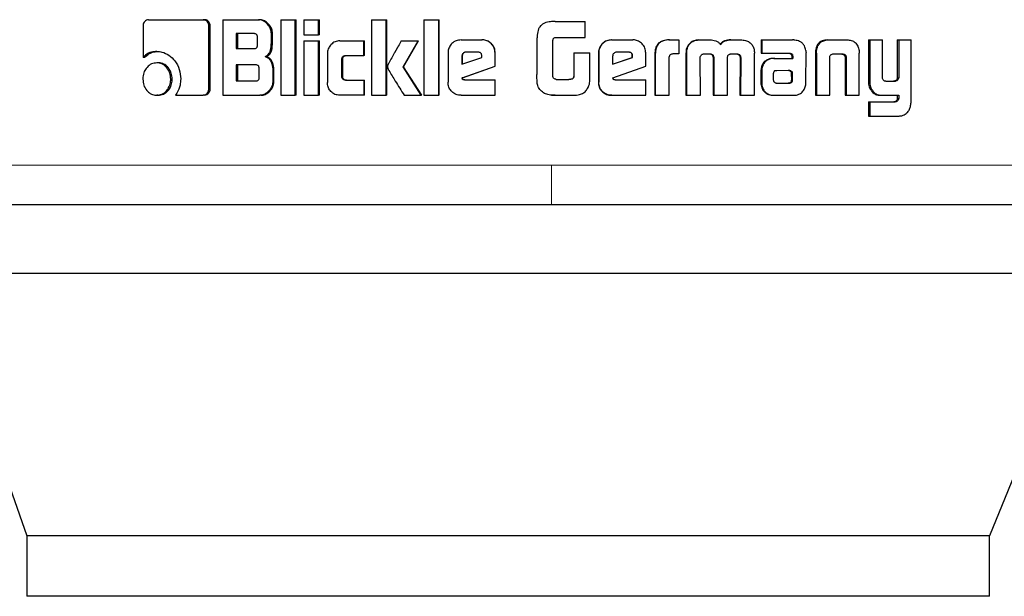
# Model space of a CAD drawing. Header units: millimetres. Extents: x 25 to 243, y 63 to 146.
# Tile 48 of 70: x 184.506 to 185.809, y 62.966 to 63.728. Entities that reach past the tile are written whole.
import ezdxf

# ---------------------------------------------------------------- set-up
doc = ezdxf.new("R2010")
doc.units = ezdxf.units.MM
doc.linetypes.add('PHANTOM', pattern=[12.7, 6.35, -1.27, 1.27, -1.27, 1.27, -1.27])

msp = doc.modelspace()

# ---------------------------------------------------------------- linework, layer by layer
at = {"color": 7, "linetype": 'Continuous', "lineweight": 25}
for p, q in [((184.6765, 63.7283), (184.7488, 63.7283)), ((184.7488, 63.7283), (184.7506, 63.7283)), ((184.7747, 63.7283), (184.7747, 63.6283)), ((184.7747, 63.7283), (184.8219, 63.7283)), ((184.8219, 63.7283), (184.8234, 63.7283)), ((184.8516, 63.7283), (184.8516, 63.6283)), ((184.8516, 63.7283), (184.8704, 63.7283)), ((184.8704, 63.6283), (184.8704, 63.7283)), ((184.8704, 63.7283), (184.8718, 63.7283)), ((184.8718, 63.6283), (184.8718, 63.7283)), ((184.8822, 63.7283), (184.9013, 63.7283)), ((184.8822, 63.7283), (184.8822, 63.7083)), ((184.9013, 63.7083), (184.9013, 63.7283)), ((184.9013, 63.7283), (184.9025, 63.7283)), ((184.9025, 63.7083), (184.9025, 63.7283)), ((184.9714, 63.7283), (184.9909, 63.7283)), ((184.9714, 63.7283), (184.9714, 63.6283)), ((184.9909, 63.6283), (184.9909, 63.7283)), ((184.9909, 63.7283), (184.9918, 63.7283)), ((184.9918, 63.6283), (184.9918, 63.7283)), ((185.0406, 63.7283), (185.0604, 63.7283)), ((185.0406, 63.7283), (185.0406, 63.6283)), ((185.0604, 63.6283), (185.0604, 63.7283)), ((185.0604, 63.7283), (185.0609, 63.7283)), ((185.0609, 63.6283), (185.0609, 63.7283)), ((184.6693, 63.7198), (184.6693, 63.6785)), ((184.7564, 63.6371), (184.7564, 63.7198)), ((184.7582, 63.7198), (184.7564, 63.7198)), ((184.7582, 63.6371), (184.7582, 63.7198)), ((185.2094, 63.7258), (185.2072, 63.7253)), ((185.2072, 63.7255), (185.2072, 63.7255)), ((185.2144, 63.726), (185.2094, 63.7258)), ((185.2144, 63.726), (185.2144, 63.726)), ((185.2144, 63.726), (185.2541, 63.726)), ((185.2541, 63.7049), (185.2541, 63.726)), ((184.8161, 63.7099), (184.7927, 63.7099)), ((184.7927, 63.7099), (184.7927, 63.6901)), ((184.7944, 63.7099), (184.7944, 63.6901)), ((184.8207, 63.6951), (184.8207, 63.7049)), ((184.8391, 63.6978), (184.8391, 63.7098)), ((184.8406, 63.7098), (184.8391, 63.7098)), ((184.8406, 63.6978), (184.8406, 63.7098)), ((184.8822, 63.7083), (184.9013, 63.7083)), ((184.9025, 63.7083), (184.9013, 63.7083)), ((185.1903, 63.7018), (185.1903, 63.6559)), ((185.2152, 63.7049), (185.2541, 63.7049)), ((184.7927, 63.6901), (184.8161, 63.6901)), ((184.8406, 63.6978), (184.8391, 63.6978)), ((184.8822, 63.7003), (184.8822, 63.6283)), ((184.8822, 63.7003), (184.9013, 63.7003)), ((184.9013, 63.6283), (184.9013, 63.7003)), ((184.9013, 63.7003), (184.9025, 63.7003)), ((184.9025, 63.6283), (184.9025, 63.7003)), ((184.9295, 63.7004), (184.9614, 63.7004)), ((184.9614, 63.6808), (184.9614, 63.7004)), ((184.9614, 63.7004), (184.9624, 63.7004)), ((184.9624, 63.6808), (184.9624, 63.7004)), ((185.0109, 63.7003), (185.0331, 63.7003)), ((185.0132, 63.6661), (185.0331, 63.7003)), ((185.014, 63.6661), (185.0338, 63.7003)), ((185.0331, 63.7003), (185.0338, 63.7003)), ((185.0899, 63.7016), (185.1176, 63.7016)), ((185.1176, 63.7016), (185.118, 63.7016)), ((185.2114, 63.6534), (185.2114, 63.7009)), ((185.289, 63.7016), (185.2893, 63.7016)), ((185.2893, 63.7016), (185.3171, 63.7016)), ((185.365, 63.7016), (185.3656, 63.7016)), ((185.3656, 63.7016), (185.3781, 63.7016)), ((185.3781, 63.7016), (185.3781, 63.683)), ((185.3906, 63.6939), (185.3898, 63.6939)), ((185.4043, 63.7016), (185.4051, 63.7016)), ((185.4051, 63.7016), (185.4191, 63.7016)), ((185.4466, 63.7016), (185.4475, 63.7016)), ((185.4475, 63.7016), (185.4614, 63.7016)), ((185.4869, 63.7016), (185.4869, 63.684)), ((185.4869, 63.7016), (185.488, 63.7016)), ((185.488, 63.7016), (185.488, 63.684)), ((185.488, 63.7016), (185.5285, 63.7016)), ((185.575, 63.7016), (185.5765, 63.7016)), ((185.5765, 63.7016), (185.6005, 63.7016)), ((185.6288, 63.7016), (185.6288, 63.6469)), ((185.6288, 63.7016), (185.6305, 63.7016)), ((185.6305, 63.7016), (185.6305, 63.6469)), ((185.6305, 63.7016), (185.6474, 63.7016)), ((185.6474, 63.6528), (185.6474, 63.7016)), ((185.667, 63.7016), (185.667, 63.6516)), ((185.667, 63.7016), (185.6689, 63.7016)), ((185.6689, 63.7016), (185.6689, 63.6516)), ((185.6689, 63.7016), (185.6853, 63.7016)), ((185.6853, 63.6209), (185.6853, 63.7016)), ((184.6714, 63.6785), (184.6693, 63.6785)), ((184.6874, 63.6863), (184.6895, 63.6863)), ((184.8308, 63.6795), (184.8323, 63.6795)), ((184.9132, 63.6834), (184.9132, 63.6453)), ((184.9324, 63.6534), (184.9324, 63.6759)), ((184.9335, 63.6759), (184.9324, 63.6759)), ((184.9335, 63.6534), (184.9335, 63.6759)), ((184.9373, 63.6808), (184.9614, 63.6808)), ((184.9624, 63.6808), (184.9614, 63.6808)), ((185.0727, 63.6843), (185.0727, 63.6456)), ((185.0911, 63.6803), (185.0911, 63.6695)), ((185.0911, 63.6803), (185.0916, 63.6803)), ((185.0911, 63.6695), (185.1175, 63.6784)), ((185.0916, 63.6803), (185.0916, 63.6695)), ((185.1124, 63.6853), (185.0963, 63.6853)), ((185.1175, 63.6784), (185.1175, 63.6802)), ((185.1352, 63.6843), (185.1349, 63.6843)), ((185.1349, 63.6668), (185.1349, 63.6843)), ((185.1352, 63.6668), (185.1352, 63.6843)), ((185.2392, 63.6844), (185.2392, 63.6537)), ((185.2392, 63.6844), (185.2393, 63.6844)), ((185.2393, 63.6844), (185.2393, 63.6537)), ((185.2393, 63.6844), (185.2604, 63.6844)), ((185.2604, 63.6531), (185.2604, 63.6844)), ((185.2718, 63.6843), (185.272, 63.6843)), ((185.2718, 63.6843), (185.2718, 63.6456)), ((185.272, 63.6843), (185.272, 63.6456)), ((185.2905, 63.6803), (185.2905, 63.6695)), ((185.2905, 63.6695), (185.3169, 63.6784)), ((185.2905, 63.6696), (185.3165, 63.6784)), ((185.3119, 63.6853), (185.2957, 63.6853)), ((185.3169, 63.6802), (185.3165, 63.6802)), ((185.3165, 63.6784), (185.3165, 63.6802)), ((185.3169, 63.6784), (185.3165, 63.6784)), ((185.3169, 63.6784), (185.3169, 63.6802)), ((185.3343, 63.6668), (185.3343, 63.6843)), ((185.3464, 63.6828), (185.3464, 63.6283)), ((185.3464, 63.6828), (185.3469, 63.6828)), ((185.3469, 63.6828), (185.3469, 63.6283)), ((185.3654, 63.6283), (185.3654, 63.6791)), ((185.3781, 63.683), (185.3701, 63.683)), ((185.3875, 63.684), (185.3875, 63.6283)), ((185.3875, 63.684), (185.3882, 63.684)), ((185.3882, 63.684), (185.3882, 63.6283)), ((185.4065, 63.6283), (185.4063, 63.6775)), ((185.4114, 63.683), (185.4203, 63.683)), ((185.4233, 63.6783), (185.4233, 63.6283)), ((185.4233, 63.6783), (185.4242, 63.6783)), ((185.4242, 63.6783), (185.4242, 63.6283)), ((185.4424, 63.6283), (185.4424, 63.6783)), ((185.447, 63.683), (185.4549, 63.683)), ((185.4576, 63.6817), (185.4586, 63.6817)), ((185.459, 63.6775), (185.4588, 63.6283)), ((185.459, 63.6775), (185.46, 63.6775)), ((185.46, 63.6775), (185.4598, 63.6283)), ((185.4779, 63.6283), (185.478, 63.684)), ((185.4869, 63.684), (185.488, 63.684)), ((185.488, 63.684), (185.5249, 63.684)), ((185.5038, 63.6772), (185.505, 63.6772)), ((185.505, 63.6772), (185.5287, 63.6772)), ((185.5273, 63.6811), (185.5273, 63.6801)), ((185.5273, 63.6811), (185.5286, 63.6811)), ((185.5273, 63.6801), (185.5286, 63.6801)), ((185.5275, 63.6791), (185.5275, 63.6772)), ((185.5275, 63.6791), (185.5287, 63.6791)), ((185.5286, 63.6811), (185.5286, 63.6801)), ((185.5287, 63.6791), (185.5287, 63.6772)), ((185.5462, 63.6455), (185.5463, 63.6844)), ((185.5587, 63.6841), (185.5587, 63.6283)), ((185.5589, 63.6875), (185.5603, 63.6875)), ((185.5601, 63.6841), (185.5601, 63.6283)), ((185.5776, 63.6283), (185.5776, 63.679)), ((185.5831, 63.683), (185.5939, 63.683)), ((185.5979, 63.679), (185.5994, 63.679)), ((185.598, 63.6779), (185.598, 63.6283)), ((185.5995, 63.6779), (185.5995, 63.6283)), ((185.6164, 63.6875), (185.6167, 63.6841)), ((185.6167, 63.6283), (185.6167, 63.6841)), ((184.6894, 63.6712), (184.6874, 63.6712)), ((184.8184, 63.6685), (184.7927, 63.6685)), ((184.7927, 63.6685), (184.7927, 63.6473)), ((184.7944, 63.6685), (184.7944, 63.6473)), ((184.8231, 63.6523), (184.8231, 63.6635)), ((185.014, 63.6661), (185.0132, 63.6661)), ((185.0374, 63.6283), (185.0132, 63.6661)), ((185.0381, 63.6283), (185.014, 63.6661)), ((185.0913, 63.6515), (185.1349, 63.6668)), ((185.0918, 63.6515), (185.1352, 63.6668)), ((185.1352, 63.6668), (185.1349, 63.6668)), ((185.2908, 63.6515), (185.3343, 63.6668)), ((184.7059, 63.6497), (184.7079, 63.6497)), ((184.841, 63.661), (184.841, 63.6468)), ((184.8425, 63.661), (184.841, 63.661)), ((184.8425, 63.6468), (184.8425, 63.661)), ((184.9335, 63.6534), (184.9324, 63.6534)), ((185.0918, 63.6515), (185.0913, 63.6515)), ((185.2392, 63.6537), (185.2393, 63.6537)), ((185.4866, 63.6598), (185.4866, 63.6449)), ((185.4877, 63.6598), (185.4877, 63.6449)), ((185.503, 63.6573), (185.503, 63.6561)), ((185.503, 63.6561), (185.503, 63.6486)), ((185.5065, 63.6609), (185.5057, 63.6608)), ((185.5075, 63.6609), (185.5065, 63.6609)), ((185.5238, 63.661), (185.5075, 63.6609)), ((185.5273, 63.6487), (185.5272, 63.6568)), ((185.5284, 63.6568), (185.5272, 63.6568)), ((185.5286, 63.6487), (185.5284, 63.6568)), ((185.667, 63.6516), (185.6689, 63.6516)), ((184.7582, 63.6371), (184.7564, 63.6371)), ((184.7927, 63.6473), (184.8184, 63.6473)), ((184.8425, 63.6468), (184.841, 63.6468)), ((184.9373, 63.6484), (184.9614, 63.6484)), ((184.9614, 63.6484), (184.9614, 63.6283)), ((184.9614, 63.6484), (184.9624, 63.6484)), ((184.9624, 63.6283), (184.9624, 63.6484)), ((185.0945, 63.6487), (185.1349, 63.6487)), ((185.1349, 63.6283), (185.1349, 63.6487)), ((185.1349, 63.6487), (185.1352, 63.6487)), ((185.1352, 63.6283), (185.1352, 63.6487)), ((185.2159, 63.6493), (185.2326, 63.6493)), ((185.2718, 63.6456), (185.272, 63.6456)), ((185.2939, 63.6487), (185.3343, 63.6487)), ((185.3343, 63.6283), (185.3343, 63.6487)), ((185.4866, 63.6449), (185.4877, 63.6449)), ((185.4869, 63.6416), (185.488, 63.6416)), ((185.5075, 63.6444), (185.5228, 63.6445)), ((185.5076, 63.6444), (185.524, 63.6445)), ((185.524, 63.6445), (185.5228, 63.6445)), ((185.5276, 63.6458), (185.5263, 63.6458)), ((185.5286, 63.6487), (185.5273, 63.6487)), ((185.6311, 63.6366), (185.6328, 63.6366)), ((185.6519, 63.6469), (185.6637, 63.6469)), ((185.663, 63.6471), (185.6648, 63.6471)), ((184.6894, 63.6283), (184.6874, 63.6283)), ((184.7122, 63.6286), (184.7488, 63.6286)), ((184.7506, 63.6286), (184.7488, 63.6286)), ((184.7747, 63.6283), (184.8238, 63.6283)), ((184.8253, 63.6283), (184.8238, 63.6283)), ((184.8516, 63.6283), (184.8704, 63.6283)), ((184.8718, 63.6283), (184.8704, 63.6283)), ((184.8822, 63.6283), (184.9013, 63.6283)), ((184.9025, 63.6283), (184.9013, 63.6283)), ((184.9614, 63.6283), (184.9295, 63.6283)), ((184.9624, 63.6283), (184.9614, 63.6283)), ((184.9714, 63.6283), (184.9909, 63.6283)), ((184.9918, 63.6283), (184.9909, 63.6283)), ((185.0147, 63.6283), (185.0374, 63.6283)), ((185.0381, 63.6283), (185.0374, 63.6283)), ((185.0406, 63.6283), (185.0604, 63.6283)), ((185.0609, 63.6283), (185.0604, 63.6283)), ((185.0899, 63.6283), (185.1349, 63.6283)), ((185.1352, 63.6283), (185.1349, 63.6283)), ((185.2083, 63.6288), (185.2094, 63.6285)), ((185.2094, 63.6285), (185.2145, 63.6283)), ((185.2145, 63.6283), (185.2145, 63.6283)), ((185.2145, 63.6283), (185.2388, 63.6283)), ((185.2893, 63.6283), (185.289, 63.6283)), ((185.2893, 63.6283), (185.3343, 63.6283)), ((185.3464, 63.6283), (185.3469, 63.6283)), ((185.3469, 63.6283), (185.3654, 63.6283)), ((185.3875, 63.6283), (185.3882, 63.6283)), ((185.3882, 63.6283), (185.4065, 63.6283)), ((185.4233, 63.6283), (185.4242, 63.6283)), ((185.4242, 63.6283), (185.4424, 63.6283)), ((185.4588, 63.6283), (185.4598, 63.6283)), ((185.4598, 63.6283), (185.4779, 63.6283)), ((185.5047, 63.6283), (185.5059, 63.6283)), ((185.5059, 63.6283), (185.5303, 63.6283)), ((185.5587, 63.6283), (185.5601, 63.6283)), ((185.5601, 63.6283), (185.5776, 63.6283)), ((185.598, 63.6283), (185.5995, 63.6283)), ((185.5995, 63.6283), (185.6167, 63.6283)), ((185.6455, 63.6283), (185.6473, 63.6283)), ((185.6473, 63.6283), (185.6689, 63.6283)), ((185.667, 63.6283), (185.667, 63.624)), ((185.667, 63.624), (185.6689, 63.624)), ((185.6689, 63.6283), (185.6689, 63.624)), ((185.6288, 63.6195), (185.6288, 63.6009)), ((185.6288, 63.6195), (185.6305, 63.6195)), ((185.6305, 63.6195), (185.6305, 63.6009)), ((185.6305, 63.6195), (185.6641, 63.6195)), ((185.6288, 63.6009), (185.6305, 63.6009)), ((185.6305, 63.6009), (185.6697, 63.6009)), ((184.394, 63.3927), (184.5154, 63.0457)), ((185.9301, 63.3927), (184.394, 63.3927)), ((185.9301, 63.3927), (185.7891, 63.0457)), ((184.5154, 63.0457), (184.5154, 62.9657)), ((185.7891, 63.0457), (184.5154, 63.0457)), ((185.7891, 62.9657), (185.7891, 63.0457)), ((185.7891, 62.9657), (184.5154, 62.9657))]:
    msp.add_line(p, q, dxfattribs=at)
at = {"color": 8, "linetype": 'PHANTOM', "lineweight": 18}
for p, q in [((185.5601, 63.6841), (185.5587, 63.6841)), ((185.598, 63.6779), (185.5995, 63.6779)), ((185.4866, 63.6598), (185.4877, 63.6598)), ((185.525, 63.6605), (185.5263, 63.6605)), ((185.6288, 63.6469), (185.6305, 63.6469)), ((185.6633, 63.6197), (185.6651, 63.6197)), ((185.2094, 63.5361), (184.2031, 63.5361)), ((185.9232, 63.5361), (185.2094, 63.5361))]:
    msp.add_line(p, q, dxfattribs=at)
at = {"color": 7, "linetype": 'Continuous', "lineweight": 25}
for points, knots in [([(184.6765, 63.7283), (184.6756, 63.7282), (184.6738, 63.728), (184.6715, 63.7262), (184.6699, 63.7239), (184.6693, 63.7216), (184.6693, 63.7202), (184.6693, 63.7198)], [0, 0, 0, 0, 0.23785, 0.478372, 0.691185, 0.914855, 1, 1, 1, 1]), ([(184.7564, 63.7198), (184.7563, 63.7209), (184.7562, 63.723), (184.7546, 63.7255), (184.7526, 63.7273), (184.7506, 63.7282), (184.7493, 63.7283), (184.7488, 63.7283)], [0, 0, 0, 0, 0.231967, 0.466689, 0.674325, 0.86686, 1, 1, 1, 1]), ([(184.7582, 63.7198), (184.7581, 63.7209), (184.7579, 63.7231), (184.7562, 63.7258), (184.754, 63.7277), (184.752, 63.7282), (184.7509, 63.7283), (184.7506, 63.7283)], [0, 0, 0, 0, 0.245296, 0.493211, 0.705898, 0.934137, 1, 1, 1, 1]), ([(184.8391, 63.7098), (184.8389, 63.7119), (184.8385, 63.7159), (184.835, 63.7216), (184.8304, 63.726), (184.8255, 63.7281), (184.8228, 63.7283), (184.8219, 63.7283)], [0, 0, 0, 0, 0.211228, 0.41784, 0.697606, 0.899594, 1, 1, 1, 1]), ([(184.8406, 63.7098), (184.8404, 63.7119), (184.84, 63.7159), (184.8365, 63.7216), (184.8319, 63.7261), (184.827, 63.7281), (184.8243, 63.7283), (184.8234, 63.7283)], [0, 0, 0, 0, 0.2124538, 0.4201069, 0.699942, 0.9008639, 1, 1, 1, 1]), ([(185.2144, 63.726), (185.2117, 63.7259), (185.2063, 63.7257), (185.1994, 63.7238), (185.1947, 63.7202), (185.1918, 63.715), (185.1905, 63.7087), (185.1904, 63.7039), (185.1903, 63.7018)], [0, 0, 0, 0, 0.202655, 0.407289, 0.523055, 0.638647, 0.84568, 1, 1, 1, 1]), ([(184.8207, 63.7049), (184.8207, 63.7058), (184.8206, 63.707), (184.8198, 63.7085), (184.8187, 63.7094), (184.8174, 63.7098), (184.8165, 63.7099), (184.8161, 63.7099)], [0, 0, 0, 0, 0.314543, 0.46825, 0.62297, 0.839725, 1, 1, 1, 1]), ([(185.2114, 63.7009), (185.2115, 63.7016), (185.2118, 63.7027), (185.2127, 63.7039), (185.2138, 63.7047), (185.2147, 63.7049), (185.2152, 63.7049)], [0, 0, 0, 0, 0.336325, 0.550357, 0.765311, 1, 1, 1, 1]), ([(184.8161, 63.6901), (184.8168, 63.6902), (184.8179, 63.6902), (184.8193, 63.691), (184.8202, 63.692), (184.8207, 63.6935), (184.8207, 63.6946), (184.8207, 63.6951)], [0, 0, 0, 0, 0.27263, 0.43617, 0.601234, 0.792504, 1, 1, 1, 1]), ([(184.8308, 63.6795), (184.832, 63.68), (184.8342, 63.681), (184.8367, 63.6841), (184.8387, 63.6897), (184.839, 63.6945), (184.8391, 63.6978)], [0, 0, 0, 0, 0.186512, 0.34331, 0.548846, 1, 1, 1, 1]), ([(184.8323, 63.6795), (184.8335, 63.68), (184.8356, 63.681), (184.8382, 63.6841), (184.8402, 63.6897), (184.8404, 63.6945), (184.8406, 63.6978)], [0, 0, 0, 0, 0.184819, 0.341603, 0.546606, 1, 1, 1, 1]), ([(184.9295, 63.7004), (184.9274, 63.7001), (184.9231, 63.6997), (184.9181, 63.6959), (184.9145, 63.691), (184.9132, 63.6866), (184.9132, 63.684), (184.9132, 63.6834)], [0, 0, 0, 0, 0.246115, 0.494077, 0.706468, 0.932704, 1, 1, 1, 1]), ([(185.0109, 63.7003), (185.0095, 63.698), (185.0081, 63.6955), (185.0066, 63.6927), (185.0062, 63.6921), (185.0058, 63.6914), (185.0055, 63.6908), (185.0052, 63.6903), (185.0049, 63.6898), (185.0046, 63.6892), (185.0043, 63.6887), (185.0039, 63.6881), (185.0037, 63.6876), (185.0034, 63.6872), (185.0032, 63.6868), (185.0029, 63.6863), (185.0026, 63.6857), (185.002, 63.6847), (185.0002, 63.6815), (184.9979, 63.6775), (184.9956, 63.6734), (184.9945, 63.6713), (184.9939, 63.6703), (184.9937, 63.6696), (184.9934, 63.669), (184.9929, 63.6679), (184.9928, 63.6668), (184.9927, 63.6661)], [0, 0, 0, 0, 0.206861, 0.219789, 0.245649, 0.258577, 0.284427, 0.297355, 0.310291, 0.323218, 0.349069, 0.362004, 0.374942, 0.387857, 0.400793, 0.413718, 0.426653, 0.452504, 0.50423, 0.711081, 0.814519, 0.866239, 0.892102, 0.905024, 0.917958, 0.943822, 1, 1, 1, 1]), ([(185.0899, 63.7016), (185.0877, 63.7014), (185.0833, 63.701), (185.0779, 63.6972), (185.0742, 63.6923), (185.0728, 63.6877), (185.0727, 63.685), (185.0727, 63.6843)], [0, 0, 0, 0, 0.24284, 0.487169, 0.701517, 0.919934, 1, 1, 1, 1]), ([(185.1349, 63.6843), (185.1347, 63.6865), (185.1343, 63.691), (185.1305, 63.6963), (185.1256, 63.7001), (185.1211, 63.7015), (185.1184, 63.7016), (185.1176, 63.7016)], [0, 0, 0, 0, 0.242801, 0.486977, 0.700862, 0.920412, 1, 1, 1, 1]), ([(185.1352, 63.6843), (185.135, 63.6865), (185.1346, 63.691), (185.1308, 63.6964), (185.1259, 63.7002), (185.1213, 63.7015), (185.1187, 63.7016), (185.118, 63.7016)], [0, 0, 0, 0, 0.244571, 0.49054, 0.70548, 0.924174, 1, 1, 1, 1]), ([(185.289, 63.7016), (185.2868, 63.7014), (185.2824, 63.701), (185.2771, 63.6972), (185.2733, 63.6923), (185.2719, 63.6878), (185.2718, 63.685), (185.2718, 63.6843)], [0, 0, 0, 0, 0.241683, 0.484841, 0.698294, 0.917566, 1, 1, 1, 1]), ([(185.2893, 63.7016), (185.2871, 63.7014), (185.2827, 63.701), (185.2773, 63.6972), (185.2735, 63.6923), (185.2721, 63.6877), (185.272, 63.685), (185.272, 63.6843)], [0, 0, 0, 0, 0.242841, 0.48717, 0.701508, 0.919933, 1, 1, 1, 1]), ([(185.3343, 63.6843), (185.3341, 63.6865), (185.3337, 63.691), (185.3299, 63.6963), (185.325, 63.7001), (185.3205, 63.7015), (185.3178, 63.7016), (185.3171, 63.7016)], [0, 0, 0, 0, 0.242801, 0.486984, 0.700866, 0.9204, 1, 1, 1, 1]), ([(185.365, 63.7016), (185.3623, 63.7015), (185.358, 63.7012), (185.3525, 63.6986), (185.3492, 63.695), (185.3467, 63.6897), (185.3465, 63.6855), (185.3464, 63.6828)], [0, 0, 0, 0, 0.264562, 0.426983, 0.590405, 0.738807, 1, 1, 1, 1]), ([(185.3656, 63.7016), (185.3629, 63.7015), (185.3586, 63.7012), (185.3531, 63.6986), (185.3497, 63.695), (185.3473, 63.6896), (185.3471, 63.6854), (185.3469, 63.6828)], [0, 0, 0, 0, 0.266693, 0.429097, 0.592549, 0.740996, 1, 1, 1, 1]), ([(185.3898, 63.6939), (185.3892, 63.6927), (185.3881, 63.6906), (185.3876, 63.6872), (185.3875, 63.6851), (185.3875, 63.684)], [0, 0, 0, 0, 0.391806, 0.692713, 1, 1, 1, 1]), ([(185.3906, 63.6939), (185.3899, 63.6927), (185.3888, 63.6906), (185.3883, 63.6871), (185.3882, 63.6851), (185.3882, 63.684)], [0, 0, 0, 0, 0.395689, 0.694707, 1, 1, 1, 1]), ([(185.4043, 63.7016), (185.4021, 63.7014), (185.3982, 63.7011), (185.3931, 63.6982), (185.3909, 63.6953), (185.3898, 63.6939)], [0, 0, 0, 0, 0.384152, 0.69038, 1, 1, 1, 1]), ([(185.3906, 63.6939), (185.392, 63.6958), (185.3947, 63.6991), (185.4001, 63.7013), (185.4035, 63.7015), (185.4051, 63.7016)], [0, 0, 0, 0, 0.406327, 0.7245365, 1, 1, 1, 1]), ([(185.4191, 63.7016), (185.4217, 63.7015), (185.4257, 63.7012), (185.4305, 63.6987), (185.4324, 63.6965), (185.4333, 63.6953), (185.4333, 63.6951)], [0, 0, 0, 0, 0.483248, 0.726044, 0.969991, 1, 1, 1, 1]), ([(185.4466, 63.7016), (185.4438, 63.7015), (185.4398, 63.7012), (185.4348, 63.6986), (185.4332, 63.6963), (185.4325, 63.6951)], [0, 0, 0, 0, 0.500101, 0.750214, 1, 1, 1, 1]), ([(185.4333, 63.6951), (185.4341, 63.6963), (185.4357, 63.6986), (185.4407, 63.7012), (185.4448, 63.7015), (185.4475, 63.7016)], [0, 0, 0, 0, 0.249437, 0.499519, 1, 1, 1, 1]), ([(185.4614, 63.7016), (185.4635, 63.7014), (185.4674, 63.7011), (185.4725, 63.6982), (185.4746, 63.6953), (185.4756, 63.6939)], [0, 0, 0, 0, 0.385654, 0.692134, 1, 1, 1, 1]), ([(185.4756, 63.6939), (185.4764, 63.6924), (185.4775, 63.69), (185.4779, 63.6866), (185.478, 63.6849), (185.478, 63.684)], [0, 0, 0, 0, 0.499143, 0.749509, 1, 1, 1, 1]), ([(185.5315, 63.7013), (185.531, 63.7014), (185.53, 63.7016), (185.529, 63.7016), (185.5285, 63.7016)], [0, 0, 0, 0, 0.499953, 1, 1, 1, 1]), ([(185.546, 63.6876), (185.5455, 63.6897), (185.5447, 63.6932), (185.5416, 63.6974), (185.5373, 63.7002), (185.5337, 63.7009), (185.5315, 63.7013)], [0, 0, 0, 0, 0.282957, 0.488458, 0.693693, 1, 1, 1, 1]), ([(185.575, 63.7016), (185.5725, 63.7014), (185.5685, 63.7012), (185.5637, 63.6982), (185.5606, 63.6942), (185.5594, 63.6904), (185.559, 63.688), (185.5589, 63.6875)], [0, 0, 0, 0, 0.328277, 0.515865, 0.703935, 0.942655, 1, 1, 1, 1]), ([(185.5603, 63.6875), (185.5608, 63.6896), (185.5615, 63.6933), (185.5645, 63.6976), (185.5686, 63.7005), (185.5728, 63.7015), (185.5756, 63.7016), (185.5765, 63.7016)], [0, 0, 0, 0, 0.259945, 0.447439, 0.635286, 0.880868, 1, 1, 1, 1]), ([(185.6005, 63.7016), (185.6024, 63.7015), (185.6053, 63.7014), (185.6089, 63.6999), (185.6113, 63.6983), (185.6133, 63.6961), (185.6154, 63.6926), (185.616, 63.6895), (185.6164, 63.6875)], [0, 0, 0, 0, 0.250368, 0.375674, 0.500826, 0.622431, 0.750732, 1, 1, 1, 1]), ([(184.6874, 63.6863), (184.6851, 63.6861), (184.6799, 63.6858), (184.6737, 63.6827), (184.6703, 63.6795), (184.6693, 63.6785)], [0, 0, 0, 0, 0.350318, 0.792556, 1, 1, 1, 1]), ([(184.6714, 63.6785), (184.6732, 63.6802), (184.6774, 63.6838), (184.6839, 63.6861), (184.6881, 63.6862), (184.6895, 63.6863)], [0, 0, 0, 0, 0.348269, 0.793366, 1, 1, 1, 1]), ([(184.6874, 63.6863), (184.6898, 63.6862), (184.6954, 63.6858), (184.7039, 63.6817), (184.712, 63.6738), (184.7181, 63.6629), (184.7188, 63.6542), (184.7191, 63.6499)], [0, 0, 0, 0, 0.141667, 0.344213, 0.545944, 0.775198, 1, 1, 1, 1]), ([(184.8308, 63.6795), (184.8321, 63.6791), (184.8346, 63.6782), (184.8378, 63.6747), (184.8404, 63.6689), (184.8408, 63.664), (184.841, 63.661)], [0, 0, 0, 0, 0.175776, 0.369297, 0.612786, 1, 1, 1, 1]), ([(184.8425, 63.661), (184.8423, 63.6637), (184.8419, 63.6684), (184.8397, 63.674), (184.8368, 63.6776), (184.8342, 63.679), (184.8327, 63.6794), (184.8323, 63.6795)], [0, 0, 0, 0, 0.347323, 0.606097, 0.779135, 0.952786, 1, 1, 1, 1]), ([(184.9324, 63.6759), (184.9324, 63.6765), (184.9325, 63.6777), (184.9331, 63.6791), (184.9341, 63.6801), (184.9356, 63.6808), (184.9367, 63.6808), (184.9373, 63.6808)], [0, 0, 0, 0, 0.249283, 0.412064, 0.576399, 0.763935, 1, 1, 1, 1]), ([(184.9335, 63.6759), (184.9335, 63.6766), (184.9336, 63.6778), (184.9343, 63.6792), (184.9353, 63.6802), (184.9367, 63.6808), (184.9378, 63.6808), (184.9384, 63.6808)], [0, 0, 0, 0, 0.2665349, 0.4280547, 0.5909192, 0.7844393, 1, 1, 1, 1]), ([(185.0963, 63.6853), (185.0955, 63.6852), (185.0941, 63.6851), (185.0925, 63.6839), (185.0914, 63.6824), (185.0911, 63.6811), (185.0911, 63.6804), (185.0911, 63.6803)], [0, 0, 0, 0, 0.272044, 0.51938, 0.755454, 0.965095, 1, 1, 1, 1]), ([(185.0967, 63.6853), (185.096, 63.6853), (185.0947, 63.6851), (185.093, 63.684), (185.0919, 63.6825), (185.0916, 63.6812), (185.0916, 63.6805), (185.0916, 63.6803)], [0, 0, 0, 0, 0.257399, 0.505133, 0.738759, 0.950703, 1, 1, 1, 1]), ([(185.1175, 63.6802), (185.1175, 63.681), (185.1174, 63.6822), (185.1166, 63.6837), (185.1157, 63.6846), (185.1142, 63.6852), (185.1131, 63.6853), (185.1124, 63.6853)], [0, 0, 0, 0, 0.273325, 0.436242, 0.600476, 0.749587, 1, 1, 1, 1]), ([(185.2957, 63.6853), (185.295, 63.6852), (185.2936, 63.6851), (185.2919, 63.6839), (185.2908, 63.6824), (185.2906, 63.6811), (185.2905, 63.6804), (185.2905, 63.6803)], [0, 0, 0, 0, 0.272031, 0.51933, 0.755438, 0.965099, 1, 1, 1, 1]), ([(185.3165, 63.6802), (185.3165, 63.6811), (185.3164, 63.6824), (185.3155, 63.6839), (185.3144, 63.6848), (185.3131, 63.6852), (185.3121, 63.6853), (185.3115, 63.6853)], [0, 0, 0, 0, 0.317559, 0.474597, 0.632243, 0.786535, 1, 1, 1, 1]), ([(185.3169, 63.6802), (185.3169, 63.681), (185.3168, 63.6822), (185.3161, 63.6837), (185.3151, 63.6846), (185.3137, 63.6852), (185.3126, 63.6853), (185.3119, 63.6853)], [0, 0, 0, 0, 0.273332, 0.436269, 0.600503, 0.749601, 1, 1, 1, 1]), ([(185.3701, 63.683), (185.3695, 63.6829), (185.3682, 63.6827), (185.3667, 63.6819), (185.3658, 63.6808), (185.3654, 63.6799), (185.3654, 63.6793), (185.3654, 63.6791)], [0, 0, 0, 0, 0.27887, 0.561662, 0.735005, 0.908899, 1, 1, 1, 1]), ([(185.4063, 63.6775), (185.4063, 63.6776), (185.4063, 63.6778), (185.4064, 63.6782), (185.4064, 63.6785), (185.4064, 63.6787)], [0, 0, 0, 0, 0.259922, 0.518892, 1, 1, 1, 1]), ([(185.4064, 63.6787), (185.4067, 63.6796), (185.4071, 63.6809), (185.4084, 63.6823), (185.4098, 63.6829), (185.4109, 63.683), (185.4114, 63.683)], [0, 0, 0, 0, 0.369079, 0.567737, 0.766456, 1, 1, 1, 1]), ([(185.4194, 63.683), (185.4201, 63.6828), (185.4212, 63.6824), (185.4225, 63.6813), (185.4231, 63.6801), (185.4233, 63.679), (185.4233, 63.6784), (185.4233, 63.6783)], [0, 0, 0, 0, 0.326765, 0.52795, 0.729295, 0.942526, 1, 1, 1, 1]), ([(185.4203, 63.683), (185.421, 63.6828), (185.4221, 63.6824), (185.4233, 63.6813), (185.424, 63.6801), (185.4241, 63.679), (185.4242, 63.6784), (185.4242, 63.6783)], [0, 0, 0, 0, 0.326451, 0.527531, 0.728885, 0.941302, 1, 1, 1, 1]), ([(185.4424, 63.6783), (185.4424, 63.679), (185.4425, 63.6801), (185.4434, 63.6815), (185.4443, 63.6822), (185.4449, 63.6825), (185.4451, 63.6826)], [0, 0, 0, 0, 0.369309, 0.615298, 0.860812, 1, 1, 1, 1]), ([(185.4451, 63.6826), (185.4453, 63.6827), (185.4457, 63.6828), (185.4464, 63.683), (185.4468, 63.683), (185.447, 63.683)], [0, 0, 0, 0, 0.3374247, 0.6675473, 1, 1, 1, 1]), ([(185.4539, 63.683), (185.4545, 63.683), (185.4554, 63.683), (185.4567, 63.6825), (185.4573, 63.682), (185.4576, 63.6817)], [0, 0, 0, 0, 0.379854, 0.700376, 1, 1, 1, 1]), ([(185.4549, 63.683), (185.4554, 63.683), (185.4563, 63.683), (185.4577, 63.6826), (185.4583, 63.682), (185.4586, 63.6817)], [0, 0, 0, 0, 0.3444396, 0.6923987, 1, 1, 1, 1]), ([(185.4576, 63.6817), (185.458, 63.6812), (185.4587, 63.6802), (185.4589, 63.6787), (185.459, 63.6777), (185.459, 63.6775)], [0, 0, 0, 0, 0.365432, 0.814894, 1, 1, 1, 1]), ([(185.4586, 63.6817), (185.459, 63.6812), (185.4597, 63.6803), (185.4599, 63.6787), (185.4599, 63.6778), (185.46, 63.6775)], [0, 0, 0, 0, 0.364828, 0.811947, 1, 1, 1, 1]), ([(185.5038, 63.6772), (185.5012, 63.677), (185.4969, 63.6767), (185.4918, 63.6735), (185.4886, 63.6697), (185.4869, 63.6649), (185.4867, 63.6616), (185.4866, 63.6598)], [0, 0, 0, 0, 0.286503, 0.465501, 0.644803, 0.814106, 1, 1, 1, 1]), ([(185.505, 63.6772), (185.5023, 63.677), (185.4981, 63.6767), (185.4929, 63.6735), (185.4897, 63.6697), (185.488, 63.6649), (185.4878, 63.6615), (185.4877, 63.6598)], [0, 0, 0, 0, 0.28882, 0.467657, 0.646798, 0.816, 1, 1, 1, 1]), ([(185.5236, 63.684), (185.5244, 63.6838), (185.5256, 63.6836), (185.5267, 63.6826), (185.5272, 63.6818), (185.5273, 63.6813), (185.5273, 63.6811)], [0, 0, 0, 0, 0.480161, 0.711886, 0.875284, 1, 1, 1, 1]), ([(185.5249, 63.684), (185.5253, 63.6839), (185.5261, 63.6837), (185.5272, 63.6832), (185.528, 63.6825), (185.5284, 63.6818), (185.5285, 63.6814), (185.5286, 63.6811)], [0, 0, 0, 0, 0.265047, 0.532133, 0.718784, 0.867153, 1, 1, 1, 1]), ([(185.5273, 63.6801), (185.5273, 63.68), (185.5274, 63.6798), (185.5275, 63.6794), (185.5275, 63.6792), (185.5275, 63.6791)], [0, 0, 0, 0, 0.356189, 0.67563, 1, 1, 1, 1]), ([(185.5286, 63.6801), (185.5286, 63.68), (185.5287, 63.6798), (185.5287, 63.6794), (185.5287, 63.6792), (185.5287, 63.6791)], [0, 0, 0, 0, 0.3595914, 0.6778811, 1, 1, 1, 1]), ([(185.546, 63.6876), (185.5461, 63.6873), (185.5462, 63.6866), (185.5462, 63.6856), (185.5463, 63.6848), (185.5463, 63.6844)], [0, 0, 0, 0, 0.308491, 0.616896, 1, 1, 1, 1]), ([(185.5589, 63.6875), (185.5589, 63.687), (185.5587, 63.6858), (185.5587, 63.6847), (185.5587, 63.6841)], [0, 0, 0, 0, 0.500079, 1, 1, 1, 1]), ([(185.5601, 63.6841), (185.5601, 63.6844), (185.5601, 63.6851), (185.5602, 63.6862), (185.5603, 63.6871), (185.5603, 63.6875)], [0, 0, 0, 0, 0.292004, 0.584102, 1, 1, 1, 1]), ([(185.5776, 63.679), (185.5777, 63.6796), (185.5779, 63.6807), (185.5789, 63.6818), (185.5802, 63.6827), (185.5817, 63.683), (185.5827, 63.683), (185.5831, 63.683)], [0, 0, 0, 0, 0.237921, 0.403532, 0.568001, 0.841593, 1, 1, 1, 1]), ([(185.5924, 63.683), (185.5932, 63.683), (185.5945, 63.6829), (185.5962, 63.6821), (185.5972, 63.681), (185.5977, 63.6799), (185.5978, 63.6792), (185.5979, 63.679)], [0, 0, 0, 0, 0.345111, 0.539518, 0.735465, 0.90707, 1, 1, 1, 1]), ([(185.5939, 63.683), (185.5945, 63.683), (185.5957, 63.683), (185.5973, 63.6824), (185.5985, 63.6814), (185.5992, 63.6802), (185.5993, 63.6794), (185.5994, 63.679)], [0, 0, 0, 0, 0.247673, 0.497745, 0.672665, 0.848217, 1, 1, 1, 1]), ([(185.5979, 63.679), (185.5979, 63.6789), (185.5979, 63.6786), (185.598, 63.6783), (185.598, 63.678), (185.598, 63.6779)], [0, 0, 0, 0, 0.357332, 0.676005, 1, 1, 1, 1]), ([(185.5994, 63.679), (185.5994, 63.6789), (185.5995, 63.6786), (185.5995, 63.6783), (185.5995, 63.678), (185.5995, 63.6779)], [0, 0, 0, 0, 0.357415, 0.676047, 1, 1, 1, 1]), ([(184.6874, 63.6712), (184.685, 63.671), (184.6803, 63.6704), (184.6746, 63.6658), (184.6706, 63.6597), (184.6692, 63.654), (184.6691, 63.6506), (184.6691, 63.6497)], [0, 0, 0, 0, 0.243, 0.488121, 0.698164, 0.9211, 1, 1, 1, 1]), ([(184.7059, 63.6497), (184.7057, 63.6525), (184.7052, 63.658), (184.7011, 63.6647), (184.6959, 63.6694), (184.691, 63.6711), (184.6881, 63.6712), (184.6874, 63.6712)], [0, 0, 0, 0, 0.243047, 0.488099, 0.700029, 0.923084, 1, 1, 1, 1]), ([(184.7079, 63.6497), (184.7077, 63.6525), (184.7072, 63.6579), (184.7032, 63.6646), (184.698, 63.6693), (184.6931, 63.6711), (184.6902, 63.6712), (184.6894, 63.6712)], [0, 0, 0, 0, 0.2409907, 0.483992, 0.6957409, 0.9197049, 1, 1, 1, 1]), ([(184.8231, 63.6635), (184.823, 63.6644), (184.8229, 63.6657), (184.8221, 63.6672), (184.821, 63.668), (184.8197, 63.6685), (184.8188, 63.6685), (184.8184, 63.6685)], [0, 0, 0, 0, 0.320884, 0.474034, 0.628165, 0.843719, 1, 1, 1, 1]), ([(184.9927, 63.6661), (184.9927, 63.6658), (184.9928, 63.6653), (184.9929, 63.6646), (184.9931, 63.6639), (184.9934, 63.6633), (184.9939, 63.6623), (184.9955, 63.6592), (184.9987, 63.654), (185.0055, 63.6432), (185.0108, 63.6346), (185.0147, 63.6283)], [0, 0, 0, 0, 0.022891, 0.034348, 0.045804, 0.068733, 0.080183, 0.125992, 0.309266, 0.492413, 1, 1, 1, 1]), ([(184.6691, 63.6497), (184.6693, 63.647), (184.6697, 63.6415), (184.6737, 63.6348), (184.6788, 63.6302), (184.6837, 63.6285), (184.6866, 63.6283), (184.6874, 63.6283)], [0, 0, 0, 0, 0.243067, 0.488331, 0.697735, 0.916623, 1, 1, 1, 1]), ([(184.6874, 63.6283), (184.6897, 63.6286), (184.6945, 63.6291), (184.7003, 63.6338), (184.7043, 63.6398), (184.7058, 63.6455), (184.7059, 63.6488), (184.7059, 63.6497)], [0, 0, 0, 0, 0.242959, 0.488016, 0.701044, 0.919146, 1, 1, 1, 1]), ([(184.6894, 63.6283), (184.6918, 63.6286), (184.6965, 63.6291), (184.7022, 63.6337), (184.7063, 63.6397), (184.7078, 63.6454), (184.7079, 63.6488), (184.7079, 63.6497)], [0, 0, 0, 0, 0.240994, 0.484071, 0.696002, 0.915389, 1, 1, 1, 1]), ([(184.7191, 63.6499), (184.7189, 63.6472), (184.7185, 63.6406), (184.7155, 63.6334), (184.7128, 63.6295), (184.7122, 63.6286)], [0, 0, 0, 0, 0.35139, 0.853984, 1, 1, 1, 1]), ([(184.8184, 63.6473), (184.8191, 63.6473), (184.8202, 63.6474), (184.8215, 63.6481), (184.8225, 63.6492), (184.823, 63.6507), (184.823, 63.6518), (184.8231, 63.6523)], [0, 0, 0, 0, 0.266553, 0.42898, 0.593058, 0.790534, 1, 1, 1, 1]), ([(184.9373, 63.6484), (184.9364, 63.6484), (184.9352, 63.6485), (184.9337, 63.6494), (184.9329, 63.6505), (184.9324, 63.6519), (184.9324, 63.6529), (184.9324, 63.6534)], [0, 0, 0, 0, 0.3243087, 0.4756249, 0.6267324, 0.8311311, 1, 1, 1, 1]), ([(184.9384, 63.6484), (184.9375, 63.6484), (184.9362, 63.6485), (184.9348, 63.6495), (184.9339, 63.6506), (184.9335, 63.6519), (184.9335, 63.6529), (184.9335, 63.6534)], [0, 0, 0, 0, 0.334722, 0.484866, 0.634571, 0.846401, 1, 1, 1, 1]), ([(185.0945, 63.6487), (185.0939, 63.6487), (185.0932, 63.6487), (185.0923, 63.6491), (185.0919, 63.6494), (185.0915, 63.6502), (185.0914, 63.6509), (185.0913, 63.6515)], [0, 0, 0, 0, 0.334813, 0.463183, 0.56264, 0.66229, 1, 1, 1, 1]), ([(185.0949, 63.6487), (185.0945, 63.6487), (185.0938, 63.6487), (185.0929, 63.649), (185.0924, 63.6493), (185.092, 63.6502), (185.0919, 63.6509), (185.0918, 63.6515)], [0, 0, 0, 0, 0.290093, 0.427108, 0.537161, 0.648341, 1, 1, 1, 1]), ([(185.1953, 63.6348), (185.194, 63.6364), (185.1914, 63.6395), (185.1903, 63.6471), (185.1903, 63.6525), (185.1903, 63.6559)], [0, 0, 0, 0, 0.2669324, 0.5371005, 1, 1, 1, 1]), ([(185.2119, 63.6519), (185.2118, 63.6521), (185.2117, 63.6524), (185.2115, 63.6529), (185.2114, 63.6532), (185.2114, 63.6534)], [0, 0, 0, 0, 0.3349663, 0.666633, 1, 1, 1, 1]), ([(185.2159, 63.6493), (185.2154, 63.6494), (185.2143, 63.6497), (185.2128, 63.6505), (185.2122, 63.6514), (185.2119, 63.6519)], [0, 0, 0, 0, 0.335119, 0.67325, 1, 1, 1, 1]), ([(185.2392, 63.6537), (185.239, 63.6528), (185.2388, 63.6516), (185.2378, 63.6504), (185.2362, 63.6495), (185.2344, 63.6493), (185.233, 63.6493), (185.2325, 63.6493)], [0, 0, 0, 0, 0.273209, 0.402311, 0.531382, 0.855199, 1, 1, 1, 1]), ([(185.2393, 63.6537), (185.2391, 63.6528), (185.2389, 63.6516), (185.2378, 63.6503), (185.2362, 63.6495), (185.2344, 63.6493), (185.233, 63.6493), (185.2326, 63.6493)], [0, 0, 0, 0, 0.275882, 0.404862, 0.533741, 0.866556, 1, 1, 1, 1]), ([(185.2585, 63.6398), (185.2589, 63.6409), (185.2598, 63.6431), (185.2604, 63.6476), (185.2604, 63.6509), (185.2604, 63.6531)], [0, 0, 0, 0, 0.259631, 0.509352, 1, 1, 1, 1]), ([(185.2939, 63.6487), (185.2933, 63.6487), (185.2925, 63.6487), (185.2916, 63.6492), (185.2912, 63.6497), (185.2909, 63.6504), (185.2908, 63.6511), (185.2908, 63.6515)], [0, 0, 0, 0, 0.368697, 0.509937, 0.608677, 0.738401, 1, 1, 1, 1]), ([(185.5057, 63.6608), (185.5054, 63.6607), (185.5047, 63.6606), (185.504, 63.66), (185.5033, 63.6591), (185.5031, 63.6581), (185.503, 63.6574), (185.503, 63.6573)], [0, 0, 0, 0, 0.216585, 0.399951, 0.583113, 0.901232, 1, 1, 1, 1]), ([(185.525, 63.6605), (185.5247, 63.6606), (185.5241, 63.6609), (185.5233, 63.661), (185.5228, 63.661), (185.5226, 63.661)], [0, 0, 0, 0, 0.437751, 0.717325, 1, 1, 1, 1]), ([(185.5263, 63.6605), (185.5259, 63.6606), (185.5254, 63.6609), (185.5245, 63.661), (185.5241, 63.661), (185.5238, 63.661)], [0, 0, 0, 0, 0.435884, 0.716525, 1, 1, 1, 1]), ([(185.5272, 63.6568), (185.5272, 63.6572), (185.5272, 63.6579), (185.527, 63.6587), (185.5267, 63.6594), (185.5259, 63.6599), (185.5253, 63.6603), (185.525, 63.6605)], [0, 0, 0, 0, 0.263636, 0.411929, 0.516135, 0.740872, 1, 1, 1, 1]), ([(185.5284, 63.6568), (185.5284, 63.6572), (185.5284, 63.6579), (185.5283, 63.6587), (185.528, 63.6594), (185.5272, 63.6599), (185.5266, 63.6603), (185.5263, 63.6605)], [0, 0, 0, 0, 0.263246, 0.411116, 0.515002, 0.737555, 1, 1, 1, 1]), ([(185.6519, 63.6469), (185.6513, 63.647), (185.6502, 63.647), (185.649, 63.6478), (185.648, 63.649), (185.6475, 63.6507), (185.6474, 63.652), (185.6474, 63.6528)], [0, 0, 0, 0, 0.23156, 0.386928, 0.542808, 0.744804, 1, 1, 1, 1]), ([(185.667, 63.6516), (185.6669, 63.6508), (185.6666, 63.6496), (185.6656, 63.6483), (185.6644, 63.6474), (185.6635, 63.6472), (185.663, 63.6471)], [0, 0, 0, 0, 0.313437, 0.530414, 0.747796, 1, 1, 1, 1]), ([(185.6689, 63.6516), (185.6687, 63.6509), (185.6685, 63.6497), (185.6675, 63.6483), (185.6663, 63.6474), (185.6653, 63.6472), (185.6648, 63.6471)], [0, 0, 0, 0, 0.292484, 0.511542, 0.731144, 1, 1, 1, 1]), ([(184.7488, 63.6286), (184.7497, 63.6287), (184.7516, 63.6289), (184.754, 63.6307), (184.7557, 63.633), (184.7563, 63.6353), (184.7564, 63.6367), (184.7564, 63.6371)], [0, 0, 0, 0, 0.237351, 0.477454, 0.692879, 0.918226, 1, 1, 1, 1]), ([(184.7506, 63.6286), (184.7517, 63.6287), (184.7537, 63.6289), (184.7561, 63.631), (184.7578, 63.6335), (184.7581, 63.6357), (184.7582, 63.6368), (184.7582, 63.6371)], [0, 0, 0, 0, 0.2675819, 0.5136099, 0.7366431, 0.9518296, 1, 1, 1, 1]), ([(184.841, 63.6468), (184.8408, 63.6447), (184.8404, 63.6407), (184.8369, 63.635), (184.8322, 63.6305), (184.8273, 63.6285), (184.8246, 63.6284), (184.8238, 63.6283)], [0, 0, 0, 0, 0.2123187, 0.4181169, 0.699479, 0.9059821, 1, 1, 1, 1]), ([(184.8253, 63.6283), (184.8272, 63.6285), (184.831, 63.629), (184.8363, 63.6328), (184.8405, 63.6378), (184.8423, 63.6431), (184.8424, 63.6459), (184.8425, 63.6468)], [0, 0, 0, 0, 0.213659, 0.427767, 0.703052, 0.907266, 1, 1, 1, 1]), ([(184.9295, 63.6283), (184.9273, 63.6286), (184.9229, 63.629), (184.9177, 63.633), (184.9143, 63.6381), (184.9132, 63.6424), (184.9132, 63.6448), (184.9132, 63.6453)], [0, 0, 0, 0, 0.254562, 0.510652, 0.728401, 0.945237, 1, 1, 1, 1]), ([(185.0899, 63.6283), (185.0877, 63.6285), (185.0832, 63.629), (185.0778, 63.6328), (185.0741, 63.6378), (185.0728, 63.6423), (185.0727, 63.6449), (185.0727, 63.6456)], [0, 0, 0, 0, 0.24655, 0.494887, 0.706888, 0.924845, 1, 1, 1, 1]), ([(185.2388, 63.6283), (185.2415, 63.6284), (185.246, 63.6287), (185.252, 63.6311), (185.256, 63.635), (185.2577, 63.6382), (185.2585, 63.6398)], [0, 0, 0, 0, 0.331208, 0.554479, 0.7789, 1, 1, 1, 1]), ([(185.2718, 63.6456), (185.272, 63.6434), (185.2724, 63.6389), (185.2762, 63.6335), (185.2811, 63.6298), (185.2856, 63.6284), (185.2883, 63.6283), (185.289, 63.6283)], [0, 0, 0, 0, 0.245152, 0.492112, 0.703197, 0.921896, 1, 1, 1, 1]), ([(185.2893, 63.6283), (185.2871, 63.6285), (185.2826, 63.629), (185.2772, 63.6328), (185.2734, 63.6378), (185.2721, 63.6423), (185.272, 63.6449), (185.272, 63.6456)], [0, 0, 0, 0, 0.246532, 0.494875, 0.706881, 0.924843, 1, 1, 1, 1]), ([(185.4866, 63.6449), (185.4866, 63.6443), (185.4867, 63.6432), (185.4868, 63.6421), (185.4869, 63.6416)], [0, 0, 0, 0, 0.500077, 1, 1, 1, 1]), ([(185.4869, 63.6416), (185.4875, 63.6393), (185.4885, 63.6354), (185.4924, 63.6314), (185.4973, 63.6289), (185.5016, 63.6284), (185.5044, 63.6283), (185.5047, 63.6283)], [0, 0, 0, 0, 0.283012, 0.470361, 0.656859, 0.960233, 1, 1, 1, 1]), ([(185.4877, 63.6449), (185.4877, 63.6445), (185.4877, 63.6439), (185.4878, 63.6428), (185.4879, 63.642), (185.488, 63.6416)], [0, 0, 0, 0, 0.3049352, 0.6100795, 1, 1, 1, 1]), ([(185.488, 63.6416), (185.4886, 63.6393), (185.4896, 63.6354), (185.4935, 63.6314), (185.4984, 63.6289), (185.5028, 63.6284), (185.5055, 63.6283), (185.5059, 63.6283)], [0, 0, 0, 0, 0.281038, 0.46827, 0.654656, 0.958996, 1, 1, 1, 1]), ([(185.503, 63.6486), (185.5031, 63.6483), (185.5031, 63.6475), (185.5036, 63.6467), (185.5039, 63.6462), (185.504, 63.6461)], [0, 0, 0, 0, 0.394705, 0.860951, 1, 1, 1, 1]), ([(185.504, 63.6461), (185.5043, 63.6458), (185.5049, 63.6452), (185.5059, 63.6447), (185.5064, 63.6446), (185.5067, 63.6445)], [0, 0, 0, 0, 0.467388, 0.730585, 1, 1, 1, 1]), ([(185.5067, 63.6445), (185.5068, 63.6445), (185.507, 63.6444), (185.5073, 63.6444), (185.5075, 63.6444), (185.5076, 63.6444)], [0, 0, 0, 0, 0.360183, 0.678455, 1, 1, 1, 1]), ([(185.5228, 63.6445), (185.5232, 63.6445), (185.5241, 63.6445), (185.5253, 63.645), (185.526, 63.6456), (185.5263, 63.6458)], [0, 0, 0, 0, 0.339308, 0.681075, 1, 1, 1, 1]), ([(185.524, 63.6445), (185.5245, 63.6445), (185.5253, 63.6445), (185.5266, 63.645), (185.5272, 63.6456), (185.5276, 63.6458)], [0, 0, 0, 0, 0.340293, 0.682774, 1, 1, 1, 1]), ([(185.5263, 63.6458), (185.5265, 63.6461), (185.5269, 63.6467), (185.5272, 63.6477), (185.5273, 63.6484), (185.5273, 63.6487)], [0, 0, 0, 0, 0.332434, 0.66761, 1, 1, 1, 1]), ([(185.5276, 63.6458), (185.5277, 63.6461), (185.5281, 63.6467), (185.5285, 63.6477), (185.5285, 63.6484), (185.5286, 63.6487)], [0, 0, 0, 0, 0.3322113, 0.6671917, 1, 1, 1, 1]), ([(185.5303, 63.6283), (185.5325, 63.6285), (185.5365, 63.629), (185.5414, 63.6324), (185.5446, 63.6369), (185.5456, 63.6404), (185.546, 63.6421)], [0, 0, 0, 0, 0.296815, 0.534172, 0.771643, 1, 1, 1, 1]), ([(185.546, 63.6421), (185.5461, 63.6425), (185.5462, 63.6431), (185.5462, 63.6443), (185.5462, 63.6451), (185.5462, 63.6455)], [0, 0, 0, 0, 0.294978, 0.589904, 1, 1, 1, 1]), ([(185.6288, 63.6469), (185.6289, 63.6456), (185.629, 63.6431), (185.6296, 63.6396), (185.6306, 63.6376), (185.6311, 63.6366)], [0, 0, 0, 0, 0.372635, 0.679193, 1, 1, 1, 1]), ([(185.6305, 63.6469), (185.6305, 63.6456), (185.6306, 63.6431), (185.6313, 63.6396), (185.6323, 63.6376), (185.6328, 63.6366)], [0, 0, 0, 0, 0.37627, 0.681028, 1, 1, 1, 1]), ([(185.6311, 63.6366), (185.6327, 63.6344), (185.6352, 63.6308), (185.6407, 63.6285), (185.6439, 63.6284), (185.6455, 63.6283)], [0, 0, 0, 0, 0.429331, 0.716221, 1, 1, 1, 1]), ([(185.6328, 63.6366), (185.6344, 63.6344), (185.6369, 63.6307), (185.6425, 63.6285), (185.6457, 63.6284), (185.6473, 63.6283)], [0, 0, 0, 0, 0.4325126, 0.7225905, 1, 1, 1, 1]), ([(185.663, 63.6471), (185.6628, 63.647), (185.6626, 63.647), (185.6623, 63.6469), (185.6621, 63.6469), (185.6619, 63.6469)], [0, 0, 0, 0, 0.357192, 0.677216, 1, 1, 1, 1]), ([(185.6648, 63.6471), (185.6646, 63.647), (185.6644, 63.647), (185.6641, 63.6469), (185.6639, 63.6469), (185.6637, 63.6469)], [0, 0, 0, 0, 0.359517, 0.678424, 1, 1, 1, 1]), ([(185.2145, 63.6283), (185.2118, 63.6284), (185.207, 63.6285), (185.2001, 63.6304), (185.1968, 63.6334), (185.1953, 63.6348)], [0, 0, 0, 0, 0.383478, 0.700496, 1, 1, 1, 1]), ([(185.2058, 63.629), (185.2058, 63.629), (185.2058, 63.629), (185.2058, 63.629), (185.2058, 63.629)], [0, 0, 0, 0, 0.499852, 1, 1, 1, 1]), ([(185.667, 63.624), (185.6669, 63.6233), (185.6666, 63.622), (185.6655, 63.6207), (185.6644, 63.62), (185.6636, 63.6198), (185.6633, 63.6197)], [0, 0, 0, 0, 0.3529853, 0.5901921, 0.8265746, 1, 1, 1, 1]), ([(185.6689, 63.624), (185.6687, 63.6234), (185.6684, 63.6222), (185.6675, 63.6208), (185.6663, 63.6201), (185.6655, 63.6198), (185.6651, 63.6197)], [0, 0, 0, 0, 0.31618, 0.554842, 0.793003, 1, 1, 1, 1]), ([(185.6633, 63.6197), (185.6632, 63.6196), (185.663, 63.6196), (185.6627, 63.6195), (185.6625, 63.6195), (185.6623, 63.6195)], [0, 0, 0, 0, 0.353319, 0.6741, 1, 1, 1, 1]), ([(185.6651, 63.6197), (185.665, 63.6196), (185.6648, 63.6196), (185.6645, 63.6195), (185.6643, 63.6195), (185.6641, 63.6195)], [0, 0, 0, 0, 0.355404, 0.675854, 1, 1, 1, 1]), ([(185.6731, 63.6013), (185.6751, 63.6021), (185.6786, 63.6034), (185.6822, 63.6076), (185.6842, 63.6123), (185.6848, 63.6156), (185.6851, 63.6172)], [0, 0, 0, 0, 0.315397, 0.54563, 0.774805, 1, 1, 1, 1]), ([(185.6851, 63.6172), (185.6851, 63.6176), (185.6852, 63.6182), (185.6853, 63.6195), (185.6853, 63.6203), (185.6853, 63.6209)], [0, 0, 0, 0, 0.275136, 0.550529, 1, 1, 1, 1]), ([(185.6697, 63.6009), (185.67, 63.601), (185.6706, 63.601), (185.6718, 63.601), (185.6726, 63.6012), (185.6731, 63.6013)], [0, 0, 0, 0, 0.260307, 0.520414, 1, 1, 1, 1]), ([(184.2552, 63.484), (184.2566, 63.484), (184.2594, 63.484), (184.2822, 63.484), (184.3175, 63.484), (184.365, 63.484), (184.4225, 63.484), (184.4881, 63.484), (184.5595, 63.484), (184.6422, 63.484), (184.7357, 63.484), (184.8387, 63.484), (184.9383, 63.484), (185.0333, 63.484), (185.1229, 63.484), (185.1812, 63.484), (185.2094, 63.484)], [0, 0, 0, 0, 0.079465, 0.158317, 0.235969, 0.31189, 0.385617, 0.456775, 0.525075, 0.590319, 0.671985, 0.748283, 0.819301, 0.883239, 0.943491, 1, 1, 1, 1]), ([(185.2094, 63.484), (185.2489, 63.484), (185.3285, 63.484), (185.4466, 63.484), (185.562, 63.484), (185.6717, 63.484), (185.774, 63.484), (185.8342, 63.484), (185.8641, 63.484)], [0, 0, 0, 0, 0.164147, 0.330858, 0.499099, 0.667586, 0.834905, 1, 1, 1, 1])]:
    msp.add_open_spline(points, degree=3, knots=knots, dxfattribs=at)
at = {"color": 8, "linetype": 'PHANTOM', "lineweight": 18}
msp.add_open_spline([(185.2094, 63.484), (185.2094, 63.4849), (185.2094, 63.4869), (185.2094, 63.5009), (185.2094, 63.5184), (185.2094, 63.5304), (185.2094, 63.5361)], degree=3, knots=[0, 0, 0, 0, 0.270257, 0.562425, 0.789735, 1, 1, 1, 1], dxfattribs=at)

doc.saveas('drawing.dxf')
